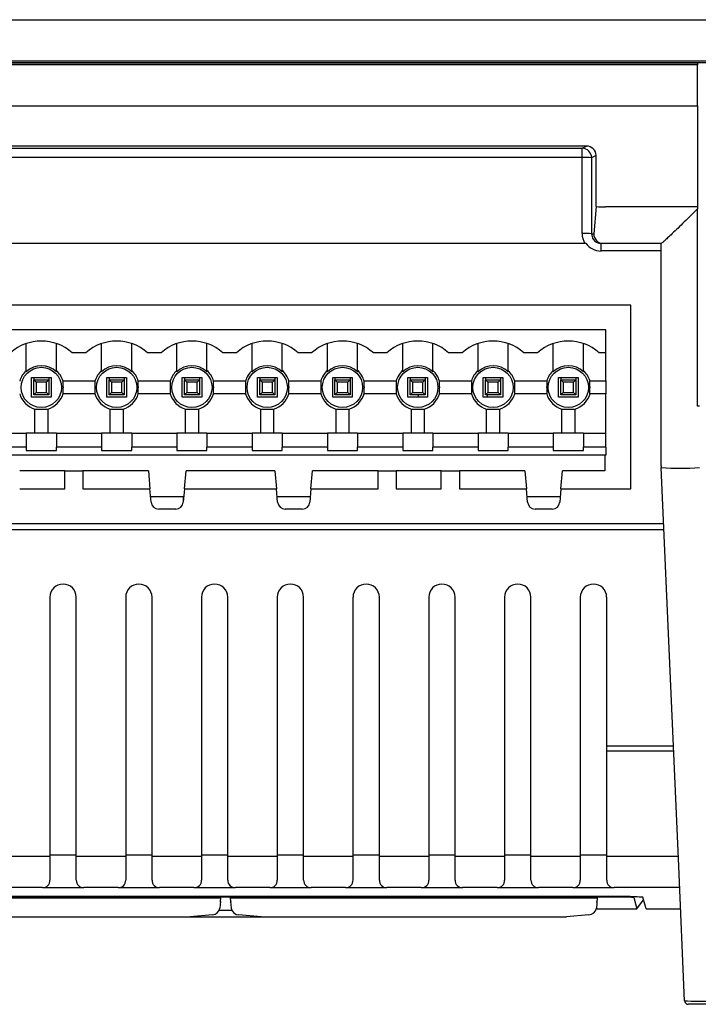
# Model space of a CAD drawing. Extents: x 909.4 to 931.4, y -8.5 to 8.5.
# Tile 29 of 31: x 919.9 to 921.7, y 2.9 to 5.4. Entities that reach past the tile are written whole.
import ezdxf

# ---------------------------------------------------------------- set-up
doc = ezdxf.new("R2010")
doc.units = 0
doc.header["$LTSCALE"] = 4
doc.header["$MEASUREMENT"] = 0
doc.layers.get('0').update_dxf_attribs({"linetype": 'CONTINUOUS'})

msp = doc.modelspace()

# ---------------------------------------------------------------- linework, layer by layer
for p, q in [((918.1184, 5.4494), (922.727, 5.4494)), ((918.4305, 5.3417), (922.3186, 5.3417)), ((922.3186, 5.3367), (918.4305, 5.3367)), ((918.4363, 5.3367), (921.6787, 5.3367)), ((921.6787, 5.3316), (918.4363, 5.3316)), ((921.6787, 5.3367), (921.6787, 5.3316)), ((921.6787, 5.2239), (921.6787, 5.3316)), ((918.4373, 5.2239), (921.6787, 5.2239)), ((921.6787, 5.2239), (921.6787, 4.9599)), ((921.3891, 5.1189), (918.5433, 5.1189)), ((918.555, 5.113), (921.3774, 5.113)), ((921.3774, 5.113), (921.3891, 5.1189)), ((921.3774, 5.0892), (921.3774, 5.113)), ((921.3774, 5.0892), (918.555, 5.0892)), ((921.3773, 4.8902), (921.3774, 5.0892)), ((921.4023, 5.0882), (921.4022, 4.8891)), ((921.414, 5.094), (921.4023, 5.0882)), ((921.414, 4.9609), (921.414, 5.094)), ((921.414, 4.9609), (921.4077, 4.8892)), ((921.6787, 4.9599), (921.4389, 4.9599)), ((921.6787, 4.9599), (921.6787, 4.9543)), ((921.6787, 4.4382), (921.6787, 4.9543)), ((921.4022, 4.8891), (921.4077, 4.8891)), ((921.3846, 4.8642), (918.5478, 4.8642)), ((921.3869, 4.8648), (921.3846, 4.8642)), ((921.4326, 4.8642), (921.427, 4.8642)), ((921.427, 4.8444), (921.427, 4.8642)), ((921.5843, 4.8444), (921.427, 4.8444)), ((921.5844, 4.8642), (921.4326, 4.8642)), ((921.5843, 4.2827), (921.5843, 4.8642)), ((921.5048, 4.7023), (918.4268, 4.7023)), ((921.5048, 4.7023), (921.47, 4.7023)), ((921.5048, 4.2226), (921.5048, 4.7023)), ((921.4398, 4.6384), (918.4871, 4.6384)), ((921.4398, 4.5782), (921.4398, 4.6384)), ((919.9241, 4.5284), (919.9241, 4.6023)), ((920.0028, 4.5284), (920.0028, 4.6023)), ((920.1209, 4.5284), (920.1209, 4.6023)), ((920.1997, 4.5284), (920.1997, 4.6023)), ((920.3178, 4.5284), (920.3178, 4.6023)), ((920.3965, 4.5284), (920.3965, 4.6023)), ((920.5146, 4.5284), (920.5146, 4.6023)), ((920.5934, 4.5284), (920.5934, 4.6023)), ((920.7115, 4.5284), (920.7115, 4.6023)), ((920.7902, 4.5284), (920.7902, 4.6023)), ((920.9083, 4.5284), (920.9083, 4.6023)), ((920.9871, 4.5284), (920.9871, 4.6023)), ((921.1052, 4.5284), (921.1052, 4.6023)), ((921.1839, 4.5284), (921.1839, 4.6023)), ((921.302, 4.5284), (921.302, 4.6023)), ((921.3808, 4.5284), (921.3808, 4.6023)), ((920.0796, 4.5782), (920.0441, 4.5782)), ((920.2764, 4.5782), (920.241, 4.5782)), ((920.4733, 4.5782), (920.4378, 4.5782)), ((920.6701, 4.5782), (920.6347, 4.5782)), ((920.867, 4.5782), (920.8315, 4.5782)), ((921.0638, 4.5782), (921.0284, 4.5782)), ((921.2607, 4.5782), (921.2252, 4.5782)), ((921.4398, 4.5782), (921.4221, 4.5782)), ((921.4398, 4.5044), (921.4398, 4.5782)), ((919.9378, 4.4621), (919.9378, 4.5132)), ((919.9378, 4.5132), (919.989, 4.5132)), ((919.9437, 4.5132), (919.9437, 4.5073)), ((919.9437, 4.468), (919.9437, 4.5073)), ((919.9499, 4.5012), (919.9437, 4.5073)), ((919.9437, 4.5073), (919.9831, 4.5073)), ((919.977, 4.5012), (919.9831, 4.5073)), ((919.9831, 4.5132), (919.9831, 4.5073)), ((919.9831, 4.5073), (919.9831, 4.468)), ((919.989, 4.5132), (919.989, 4.4621)), ((920.1347, 4.4621), (920.1347, 4.5132)), ((920.1347, 4.5132), (920.1859, 4.5132)), ((920.1406, 4.5132), (920.1406, 4.5073)), ((920.1467, 4.5012), (920.1406, 4.5073)), ((920.1406, 4.5073), (920.18, 4.5073)), ((920.1406, 4.468), (920.1406, 4.5073)), ((920.1739, 4.5012), (920.18, 4.5073)), ((920.18, 4.5132), (920.18, 4.5073)), ((920.18, 4.5073), (920.18, 4.468)), ((920.1859, 4.5132), (920.1859, 4.4621)), ((920.3315, 4.4621), (920.3315, 4.5132)), ((920.3315, 4.5132), (920.3827, 4.5132)), ((920.3374, 4.5132), (920.3374, 4.5073)), ((920.3374, 4.468), (920.3374, 4.5073)), ((920.3436, 4.5012), (920.3374, 4.5073)), ((920.3374, 4.5073), (920.3768, 4.5073)), ((920.3707, 4.5012), (920.3768, 4.5073)), ((920.3768, 4.5132), (920.3768, 4.5073)), ((920.3768, 4.5073), (920.3768, 4.468)), ((920.3827, 4.5132), (920.3827, 4.4621)), ((920.5284, 4.4621), (920.5284, 4.5132)), ((920.5284, 4.5132), (920.5796, 4.5132)), ((920.5343, 4.5132), (920.5343, 4.5073)), ((920.5404, 4.5012), (920.5343, 4.5073)), ((920.5343, 4.5073), (920.5737, 4.5073)), ((920.5343, 4.468), (920.5343, 4.5073)), ((920.5676, 4.5012), (920.5737, 4.5073)), ((920.5737, 4.5132), (920.5737, 4.5073)), ((920.5737, 4.5073), (920.5737, 4.468)), ((920.5796, 4.5132), (920.5796, 4.4621)), ((920.7252, 4.5132), (920.7764, 4.5132)), ((920.7252, 4.4621), (920.7252, 4.5132)), ((920.7311, 4.5132), (920.7311, 4.5073)), ((920.7311, 4.468), (920.7311, 4.5073)), ((920.7373, 4.5012), (920.7311, 4.5073)), ((920.7311, 4.5073), (920.7705, 4.5073)), ((920.7644, 4.5012), (920.7705, 4.5073)), ((920.7705, 4.5132), (920.7705, 4.5073)), ((920.7705, 4.5073), (920.7705, 4.468)), ((920.7764, 4.5132), (920.7764, 4.4621)), ((920.9221, 4.4621), (920.9221, 4.5132)), ((920.9221, 4.5132), (920.9733, 4.5132)), ((920.928, 4.5132), (920.928, 4.5073)), ((920.928, 4.468), (920.928, 4.5073)), ((920.9341, 4.5012), (920.928, 4.5073)), ((920.928, 4.5073), (920.9674, 4.5073)), ((920.9613, 4.5012), (920.9674, 4.5073)), ((920.9674, 4.5132), (920.9674, 4.5073)), ((920.9674, 4.5073), (920.9674, 4.468)), ((920.9733, 4.5132), (920.9733, 4.4621)), ((921.1189, 4.4621), (921.1189, 4.5132)), ((921.1189, 4.5132), (921.1701, 4.5132)), ((921.1248, 4.5132), (921.1248, 4.5073)), ((921.1248, 4.468), (921.1248, 4.5073)), ((921.131, 4.5012), (921.1248, 4.5073)), ((921.1248, 4.5073), (921.1642, 4.5073)), ((921.1581, 4.5012), (921.1642, 4.5073)), ((921.1642, 4.5132), (921.1642, 4.5073)), ((921.1642, 4.5073), (921.1642, 4.468)), ((921.1701, 4.5132), (921.1701, 4.4621)), ((921.3158, 4.4621), (921.3158, 4.5132)), ((921.3158, 4.5132), (921.367, 4.5132)), ((921.3217, 4.5132), (921.3217, 4.5073)), ((921.3217, 4.468), (921.3217, 4.5073)), ((921.3278, 4.5012), (921.3217, 4.5073)), ((921.3217, 4.5073), (921.3611, 4.5073)), ((921.355, 4.5012), (921.3611, 4.5073)), ((921.3611, 4.5132), (921.3611, 4.5073)), ((921.3611, 4.5073), (921.3611, 4.468)), ((921.367, 4.5132), (921.367, 4.4621)), ((919.9499, 4.5012), (919.9499, 4.4741)), ((919.977, 4.5012), (919.9499, 4.5012)), ((919.977, 4.4741), (919.977, 4.5012)), ((920.0201, 4.4889), (920.0201, 4.5044)), ((920.0201, 4.5044), (920.1036, 4.5044)), ((920.0201, 4.4889), (920.0201, 4.4864)), ((920.0201, 4.4709), (920.0201, 4.4864)), ((920.1036, 4.5044), (920.1036, 4.4889)), ((920.1036, 4.4889), (920.1036, 4.4864)), ((920.1036, 4.4864), (920.1036, 4.4709)), ((920.1467, 4.5012), (920.1467, 4.4741)), ((920.1739, 4.5012), (920.1467, 4.5012)), ((920.1739, 4.4741), (920.1739, 4.5012)), ((920.2169, 4.4889), (920.2169, 4.5044)), ((920.2169, 4.5044), (920.3005, 4.5044)), ((920.2169, 4.4889), (920.2169, 4.4864)), ((920.2169, 4.4709), (920.2169, 4.4864)), ((920.3005, 4.5044), (920.3005, 4.4889)), ((920.3005, 4.4889), (920.3005, 4.4864)), ((920.3005, 4.4864), (920.3005, 4.4709)), ((920.3436, 4.5012), (920.3436, 4.4741)), ((920.3707, 4.5012), (920.3436, 4.5012)), ((920.3707, 4.4741), (920.3707, 4.5012)), ((920.4138, 4.4889), (920.4138, 4.5044)), ((920.4138, 4.5044), (920.4973, 4.5044)), ((920.4138, 4.4889), (920.4138, 4.4864)), ((920.4138, 4.4709), (920.4138, 4.4864)), ((920.4973, 4.5044), (920.4973, 4.4889)), ((920.4973, 4.4889), (920.4973, 4.4864)), ((920.4973, 4.4864), (920.4973, 4.4709)), ((920.5676, 4.5012), (920.5404, 4.5012)), ((920.5404, 4.5012), (920.5404, 4.4741)), ((920.5676, 4.4741), (920.5676, 4.5012)), ((920.6106, 4.4889), (920.6106, 4.5044)), ((920.6106, 4.5044), (920.6942, 4.5044)), ((920.6106, 4.4889), (920.6106, 4.4864)), ((920.6106, 4.4709), (920.6106, 4.4864)), ((920.6942, 4.5044), (920.6942, 4.4889)), ((920.6942, 4.4889), (920.6942, 4.4864)), ((920.6942, 4.4864), (920.6942, 4.4709)), ((920.7373, 4.5012), (920.7373, 4.4741)), ((920.7644, 4.5012), (920.7373, 4.5012)), ((920.7644, 4.4741), (920.7644, 4.5012)), ((920.8075, 4.4889), (920.8075, 4.5044)), ((920.8075, 4.5044), (920.891, 4.5044)), ((920.8075, 4.4889), (920.8075, 4.4864)), ((920.8075, 4.4709), (920.8075, 4.4864)), ((920.891, 4.5044), (920.891, 4.4889)), ((920.891, 4.4889), (920.891, 4.4864)), ((920.891, 4.4864), (920.891, 4.4709)), ((920.9341, 4.5012), (920.9341, 4.4741)), ((920.9613, 4.5012), (920.9341, 4.5012)), ((920.9613, 4.4741), (920.9613, 4.5012)), ((921.0043, 4.4889), (921.0043, 4.5044)), ((921.0043, 4.5044), (921.0879, 4.5044)), ((921.0043, 4.4889), (921.0043, 4.4864)), ((921.0043, 4.4709), (921.0043, 4.4864)), ((921.0879, 4.5044), (921.0879, 4.4889)), ((921.0879, 4.4889), (921.0879, 4.4864)), ((921.0879, 4.4864), (921.0879, 4.4709)), ((921.131, 4.5012), (921.131, 4.4741)), ((921.1581, 4.5012), (921.131, 4.5012)), ((921.1581, 4.4741), (921.1581, 4.5012)), ((921.2012, 4.4889), (921.2012, 4.5044)), ((921.2012, 4.5044), (921.2847, 4.5044)), ((921.2012, 4.4864), (921.2012, 4.4889)), ((921.2012, 4.4709), (921.2012, 4.4864)), ((921.2847, 4.5044), (921.2847, 4.4889)), ((921.2847, 4.4864), (921.2847, 4.4889)), ((921.2847, 4.4864), (921.2847, 4.4709)), ((921.3278, 4.5012), (921.3278, 4.4741)), ((921.355, 4.5012), (921.3278, 4.5012)), ((921.355, 4.4741), (921.355, 4.5012)), ((921.398, 4.5044), (921.4398, 4.5044)), ((921.398, 4.4889), (921.398, 4.5044)), ((921.398, 4.4889), (921.398, 4.4864)), ((921.398, 4.4709), (921.398, 4.4864)), ((921.4398, 4.5044), (921.4398, 4.4709)), ((919.989, 4.4621), (919.9378, 4.4621)), ((919.9437, 4.468), (919.9499, 4.4741)), ((919.9831, 4.468), (919.9437, 4.468)), ((919.9499, 4.4741), (919.977, 4.4741)), ((919.9831, 4.468), (919.977, 4.4741)), ((920.1036, 4.4709), (920.0201, 4.4709)), ((920.1859, 4.4621), (920.1347, 4.4621)), ((920.1406, 4.468), (920.1467, 4.4741)), ((920.18, 4.468), (920.1406, 4.468)), ((920.1467, 4.4741), (920.1739, 4.4741)), ((920.18, 4.468), (920.1739, 4.4741)), ((920.3005, 4.4709), (920.2169, 4.4709)), ((920.3827, 4.4621), (920.3315, 4.4621)), ((920.3374, 4.468), (920.3436, 4.4741)), ((920.3768, 4.468), (920.3374, 4.468)), ((920.3436, 4.4741), (920.3707, 4.4741)), ((920.3768, 4.468), (920.3707, 4.4741)), ((920.4973, 4.4709), (920.4138, 4.4709)), ((920.5796, 4.4621), (920.5284, 4.4621)), ((920.5343, 4.468), (920.5404, 4.4741)), ((920.5737, 4.468), (920.5343, 4.468)), ((920.5404, 4.4741), (920.5676, 4.4741)), ((920.5737, 4.468), (920.5676, 4.4741)), ((920.6942, 4.4709), (920.6106, 4.4709)), ((920.7764, 4.4621), (920.7252, 4.4621)), ((920.7311, 4.468), (920.7373, 4.4741)), ((920.7705, 4.468), (920.7311, 4.468)), ((920.7373, 4.4741), (920.7644, 4.4741)), ((920.7705, 4.468), (920.7644, 4.4741)), ((920.891, 4.4709), (920.8075, 4.4709)), ((920.9733, 4.4621), (920.9221, 4.4621)), ((920.928, 4.468), (920.9341, 4.4741)), ((920.9674, 4.468), (920.928, 4.468)), ((920.9341, 4.4741), (920.9613, 4.4741)), ((920.9486, 4.468), (920.9486, 4.4621)), ((920.9674, 4.468), (920.9613, 4.4741)), ((921.0879, 4.4709), (921.0043, 4.4709)), ((921.1701, 4.4621), (921.1189, 4.4621)), ((921.1248, 4.468), (921.131, 4.4741)), ((921.1642, 4.468), (921.1248, 4.468)), ((921.1297, 4.4621), (921.1297, 4.468)), ((921.131, 4.4741), (921.1581, 4.4741)), ((921.1642, 4.468), (921.1581, 4.4741)), ((921.2847, 4.4709), (921.2012, 4.4709)), ((921.367, 4.4621), (921.3158, 4.4621)), ((921.3217, 4.468), (921.3278, 4.4741)), ((921.3611, 4.468), (921.3217, 4.468)), ((921.3278, 4.4741), (921.355, 4.4741)), ((921.3611, 4.468), (921.355, 4.4741)), ((921.4398, 4.4709), (921.398, 4.4709)), ((921.4398, 4.3678), (921.4398, 4.4709)), ((919.9467, 4.3678), (919.9467, 4.431)), ((919.9467, 4.431), (919.9622, 4.431)), ((919.9622, 4.431), (919.9647, 4.431)), ((919.9647, 4.431), (919.9802, 4.431)), ((919.9802, 4.431), (919.9802, 4.3678)), ((920.1436, 4.3678), (920.1436, 4.431)), ((920.1436, 4.431), (920.159, 4.431)), ((920.159, 4.431), (920.1615, 4.431)), ((920.1615, 4.431), (920.177, 4.431)), ((920.177, 4.431), (920.177, 4.3678)), ((920.3404, 4.3678), (920.3404, 4.431)), ((920.3404, 4.431), (920.3559, 4.431)), ((920.3559, 4.431), (920.3584, 4.431)), ((920.3584, 4.431), (920.3739, 4.431)), ((920.3739, 4.431), (920.3739, 4.3678)), ((920.5373, 4.3678), (920.5373, 4.431)), ((920.5373, 4.431), (920.5527, 4.431)), ((920.5527, 4.431), (920.5552, 4.431)), ((920.5552, 4.431), (920.5707, 4.431)), ((920.5707, 4.431), (920.5707, 4.3678)), ((920.7341, 4.3678), (920.7341, 4.431)), ((920.7341, 4.431), (920.7496, 4.431)), ((920.7496, 4.431), (920.7521, 4.431)), ((920.7521, 4.431), (920.7676, 4.431)), ((920.7676, 4.431), (920.7676, 4.3678)), ((920.931, 4.3678), (920.931, 4.431)), ((920.931, 4.431), (920.9464, 4.431)), ((920.9464, 4.431), (920.9489, 4.431)), ((920.9489, 4.431), (920.9644, 4.431)), ((920.9644, 4.431), (920.9644, 4.3678)), ((921.1278, 4.3678), (921.1278, 4.431)), ((921.1278, 4.431), (921.1433, 4.431)), ((921.1433, 4.431), (921.1458, 4.431)), ((921.1458, 4.431), (921.1613, 4.431)), ((921.1613, 4.431), (921.1613, 4.3678)), ((921.3247, 4.3678), (921.3247, 4.431)), ((921.3247, 4.431), (921.3401, 4.431)), ((921.3401, 4.431), (921.3426, 4.431)), ((921.3426, 4.431), (921.3581, 4.431)), ((921.3581, 4.431), (921.3581, 4.3678)), ((921.6843, 4.4382), (921.6787, 4.4382)), ((919.806, 4.3678), (919.9241, 4.3678)), ((919.9241, 4.3678), (919.9241, 4.3317)), ((920.0028, 4.3678), (919.9241, 4.3678)), ((920.0028, 4.3678), (920.0028, 4.3317)), ((920.0028, 4.3678), (920.1209, 4.3678)), ((920.1209, 4.3678), (920.1209, 4.3317)), ((920.1997, 4.3678), (920.1209, 4.3678)), ((920.1997, 4.3678), (920.1997, 4.3317)), ((920.1997, 4.3678), (920.3178, 4.3678)), ((920.3178, 4.3678), (920.3178, 4.3317)), ((920.3965, 4.3678), (920.3178, 4.3678)), ((920.3965, 4.3678), (920.3965, 4.3317)), ((920.3965, 4.3678), (920.5146, 4.3678)), ((920.5146, 4.3678), (920.5146, 4.3317)), ((920.5934, 4.3678), (920.5146, 4.3678)), ((920.5934, 4.3678), (920.5934, 4.3317)), ((920.5934, 4.3678), (920.7115, 4.3678)), ((920.7115, 4.3678), (920.7115, 4.3317)), ((920.7902, 4.3678), (920.7115, 4.3678)), ((920.7902, 4.3678), (920.7902, 4.3317)), ((920.7902, 4.3678), (920.9083, 4.3678)), ((920.9083, 4.3678), (920.9083, 4.3317)), ((920.9871, 4.3678), (920.9083, 4.3678)), ((920.9871, 4.3678), (920.9871, 4.3317)), ((920.9871, 4.3678), (921.1052, 4.3678)), ((921.1052, 4.3678), (921.1052, 4.3317)), ((921.1839, 4.3678), (921.1052, 4.3678)), ((921.1839, 4.3678), (921.1839, 4.3317)), ((921.1839, 4.3678), (921.302, 4.3678)), ((921.302, 4.3678), (921.302, 4.3317)), ((921.3808, 4.3678), (921.302, 4.3678)), ((921.3808, 4.3678), (921.3808, 4.3317)), ((921.3808, 4.3678), (921.4398, 4.3678)), ((921.4398, 4.3317), (921.4398, 4.3678)), ((919.9241, 4.3317), (919.806, 4.3317)), ((919.9241, 4.3317), (919.9241, 4.3224)), ((920.1209, 4.3317), (920.0028, 4.3317)), ((920.0028, 4.3224), (920.0028, 4.3317)), ((920.1209, 4.3317), (920.1209, 4.3224)), ((920.3178, 4.3317), (920.1997, 4.3317)), ((920.1997, 4.3224), (920.1997, 4.3317)), ((920.3178, 4.3317), (920.3178, 4.3224)), ((920.5146, 4.3317), (920.3965, 4.3317)), ((920.3965, 4.3224), (920.3965, 4.3317)), ((920.5146, 4.3317), (920.5146, 4.3224)), ((920.7115, 4.3317), (920.5934, 4.3317)), ((920.5934, 4.3224), (920.5934, 4.3317)), ((920.7115, 4.3317), (920.7115, 4.3224)), ((920.9083, 4.3317), (920.7902, 4.3317)), ((920.7902, 4.3224), (920.7902, 4.3317)), ((920.9083, 4.3317), (920.9083, 4.3224)), ((921.1052, 4.3317), (920.9871, 4.3317)), ((920.9871, 4.3224), (920.9871, 4.3317)), ((921.1052, 4.3317), (921.1052, 4.3224)), ((921.302, 4.3317), (921.1839, 4.3317)), ((921.1839, 4.3224), (921.1839, 4.3317)), ((921.302, 4.3317), (921.302, 4.3224)), ((921.4398, 4.3317), (921.3808, 4.3317)), ((921.3808, 4.3224), (921.3808, 4.3317)), ((921.4398, 4.3317), (921.4398, 4.3108)), ((921.4398, 4.3108), (918.4871, 4.3108)), ((919.9241, 4.3224), (920.0028, 4.3224)), ((920.1209, 4.3224), (920.1997, 4.3224)), ((920.3178, 4.3224), (920.3965, 4.3224)), ((920.5146, 4.3224), (920.5934, 4.3224)), ((920.7115, 4.3224), (920.7902, 4.3224)), ((920.9083, 4.3224), (920.9871, 4.3224)), ((921.1052, 4.3224), (921.1839, 4.3224)), ((921.302, 4.3224), (921.3808, 4.3224)), ((921.437, 4.3108), (921.437, 4.2692)), ((921.5982, 3.9615), (921.5844, 4.2784)), ((920.0249, 4.2692), (919.9068, 4.2692)), ((920.0249, 4.2226), (920.0249, 4.2692)), ((920.0249, 4.2692), (920.0721, 4.2692)), ((920.0721, 4.2692), (920.0721, 4.2226)), ((920.2434, 4.2692), (920.0721, 4.2692)), ((920.2434, 4.2692), (920.2475, 4.2226)), ((920.3377, 4.2226), (920.3418, 4.2692)), ((920.5741, 4.2692), (920.3418, 4.2692)), ((920.5741, 4.2692), (920.5782, 4.2226)), ((920.6684, 4.2226), (920.6725, 4.2692)), ((920.8438, 4.2692), (920.6725, 4.2692)), ((920.8438, 4.2226), (920.8438, 4.2692)), ((920.8438, 4.2692), (920.891, 4.2692)), ((920.891, 4.2692), (920.891, 4.2226)), ((921.0091, 4.2692), (920.891, 4.2692)), ((921.0091, 4.2226), (921.0091, 4.2692)), ((921.0091, 4.2692), (921.0564, 4.2692)), ((921.0564, 4.2692), (921.0564, 4.2226)), ((921.2276, 4.2692), (921.0564, 4.2692)), ((921.2276, 4.2692), (921.2317, 4.2226)), ((921.322, 4.2226), (921.326, 4.2692)), ((921.437, 4.2692), (921.326, 4.2692)), ((919.9068, 4.2226), (920.0249, 4.2226)), ((920.0721, 4.2226), (920.2475, 4.2226)), ((920.2506, 4.1872), (920.2475, 4.2226)), ((920.3359, 4.2014), (920.2493, 4.2014)), ((920.3377, 4.2226), (920.3346, 4.1872)), ((920.3346, 4.2014), (920.3346, 4.1873)), ((920.3377, 4.2226), (920.5782, 4.2226)), ((920.5813, 4.1872), (920.5782, 4.2226)), ((920.6666, 4.2014), (920.58, 4.2014)), ((920.6684, 4.2226), (920.6653, 4.1872)), ((920.6684, 4.2226), (920.8438, 4.2226)), ((920.891, 4.2226), (921.0091, 4.2226)), ((921.0564, 4.2226), (921.2317, 4.2226)), ((921.2348, 4.1872), (921.2317, 4.2226)), ((921.3201, 4.2014), (921.2336, 4.2014)), ((921.322, 4.2226), (921.3189, 4.1872)), ((921.322, 4.2226), (921.5048, 4.2226)), ((921.47, 4.2226), (921.5048, 4.2226)), ((920.315, 4.1692), (920.2702, 4.1692)), ((920.6457, 4.1692), (920.6009, 4.1692)), ((921.2993, 4.1692), (921.2544, 4.1692)), ((918.2674, 4.1318), (921.5908, 4.1318)), ((921.5915, 4.1155), (918.2674, 4.1155)), ((921.6299, 3.2356), (921.5982, 3.9615)), ((919.9859, 3.9388), (919.9859, 3.5509)), ((919.9859, 3.9388), (919.9859, 3.5509)), ((920.0548, 3.5509), (920.0548, 3.9388)), ((920.184, 3.9388), (920.184, 3.5509)), ((920.184, 3.9388), (920.184, 3.5509)), ((920.2529, 3.5509), (920.2529, 3.9388)), ((920.3821, 3.9388), (920.3821, 3.5509)), ((920.3821, 3.9388), (920.3821, 3.5509)), ((920.451, 3.5509), (920.451, 3.9388)), ((920.5802, 3.9388), (920.5802, 3.5509)), ((920.5802, 3.9388), (920.5802, 3.5509)), ((920.6491, 3.5509), (920.6491, 3.9388)), ((920.7783, 3.9388), (920.7783, 3.5509)), ((920.7783, 3.9388), (920.7783, 3.5509)), ((920.8472, 3.5509), (920.8472, 3.9388)), ((920.9765, 3.9388), (920.9765, 3.5509)), ((920.9765, 3.9388), (920.9765, 3.5509)), ((921.0454, 3.5509), (921.0454, 3.9388)), ((921.1746, 3.9388), (921.1746, 3.5509)), ((921.1746, 3.9388), (921.1746, 3.5509)), ((921.2435, 3.5509), (921.2435, 3.9388)), ((921.3727, 3.9388), (921.3727, 3.5509)), ((921.3727, 3.9388), (921.3727, 3.5509)), ((921.4416, 3.5509), (921.4416, 3.9388)), ((919.9859, 3.5509), (919.9859, 3.54)), ((919.9859, 3.54), (919.9859, 3.1989)), ((920.0548, 3.54), (920.0548, 3.5509)), ((920.0548, 3.1989), (920.0548, 3.54)), ((920.184, 3.5509), (920.184, 3.54)), ((920.184, 3.54), (920.184, 3.1989)), ((920.2529, 3.54), (920.2529, 3.5509)), ((920.2529, 3.1989), (920.2529, 3.54)), ((920.3821, 3.5509), (920.3821, 3.54)), ((920.3821, 3.54), (920.3821, 3.1989)), ((920.451, 3.54), (920.451, 3.5509)), ((920.451, 3.1989), (920.451, 3.54)), ((920.5802, 3.5509), (920.5802, 3.54)), ((920.5802, 3.54), (920.5802, 3.1989)), ((920.6491, 3.54), (920.6491, 3.5509)), ((920.6491, 3.1989), (920.6491, 3.54)), ((920.7783, 3.5509), (920.7783, 3.54)), ((920.7783, 3.54), (920.7783, 3.1989)), ((920.8472, 3.54), (920.8472, 3.5509)), ((920.8472, 3.1989), (920.8472, 3.54)), ((920.9765, 3.5509), (920.9765, 3.54)), ((920.9765, 3.54), (920.9765, 3.1989)), ((921.0454, 3.54), (921.0454, 3.5509)), ((921.0454, 3.1989), (921.0454, 3.54)), ((921.1746, 3.5509), (921.1746, 3.54)), ((921.1746, 3.54), (921.1746, 3.1989)), ((921.2435, 3.54), (921.2435, 3.5509)), ((921.2435, 3.1989), (921.2435, 3.54)), ((921.3727, 3.5509), (921.3727, 3.54)), ((921.3727, 3.54), (921.3727, 3.1989)), ((921.4416, 3.54), (921.4416, 3.5509)), ((921.4416, 3.5501), (921.6162, 3.5501)), ((921.4416, 3.2645), (921.4416, 3.54)), ((921.4416, 3.1989), (921.4416, 3.54)), ((921.6168, 3.5365), (921.4416, 3.5365)), ((919.9859, 3.261), (919.8566, 3.261)), ((919.9859, 3.2646), (920.0548, 3.2646)), ((920.184, 3.261), (920.0548, 3.261)), ((920.184, 3.2646), (920.2529, 3.2646)), ((920.3821, 3.261), (920.2529, 3.261)), ((920.3821, 3.2646), (920.451, 3.2646)), ((920.5802, 3.261), (920.451, 3.261)), ((920.5802, 3.2646), (920.6491, 3.2646)), ((920.7783, 3.261), (920.6491, 3.261)), ((920.7783, 3.2646), (920.8472, 3.2646)), ((920.9765, 3.261), (920.8472, 3.261)), ((920.9765, 3.2646), (921.0454, 3.2646)), ((921.1746, 3.261), (921.0454, 3.261)), ((921.1746, 3.2646), (921.2435, 3.2646)), ((921.3727, 3.261), (921.2435, 3.261)), ((921.3727, 3.2646), (921.4416, 3.2646)), ((921.5708, 3.261), (921.4416, 3.261)), ((921.6288, 3.261), (921.4613, 3.261)), ((921.6453, 2.8835), (921.6299, 3.2356)), ((919.9662, 3.1792), (919.8763, 3.1792)), ((919.9677, 3.1792), (920.0744, 3.1792)), ((920.1643, 3.1792), (920.0744, 3.1792)), ((920.1658, 3.1792), (920.2726, 3.1792)), ((920.3624, 3.1792), (920.2726, 3.1792)), ((920.3639, 3.1792), (920.4707, 3.1792)), ((920.5605, 3.1792), (920.4707, 3.1792)), ((920.562, 3.1792), (920.6688, 3.1792)), ((920.7587, 3.1792), (920.6688, 3.1792)), ((920.7602, 3.1792), (920.8669, 3.1792)), ((920.9568, 3.1792), (920.8669, 3.1792)), ((920.9583, 3.1792), (921.065, 3.1792)), ((921.1549, 3.1792), (921.065, 3.1792)), ((921.1564, 3.1792), (921.2632, 3.1792)), ((921.353, 3.1792), (921.2632, 3.1792)), ((921.3545, 3.1792), (921.4613, 3.1792)), ((921.6324, 3.1792), (921.4613, 3.1792)), ((921.5511, 3.1792), (921.4613, 3.1792)), ((921.498, 3.1558), (918.4084, 3.1558)), ((921.4874, 3.1546), (918.419, 3.1546)), ((919.4736, 3.1523), (920.4328, 3.1523)), ((920.432, 3.1427), (920.4305, 3.1256)), ((920.4319, 3.1416), (920.432, 3.1427)), ((920.432, 3.1427), (920.4328, 3.1523)), ((920.4578, 3.1523), (921.4171, 3.1523)), ((920.4587, 3.1427), (920.4578, 3.1523)), ((920.4587, 3.1427), (920.4588, 3.1416)), ((920.4602, 3.1256), (920.4587, 3.1427)), ((921.4171, 3.1523), (921.4147, 3.1256)), ((921.4161, 3.1416), (921.4162, 3.1427)), ((921.5125, 3.1533), (921.5204, 3.1239)), ((921.5204, 3.1239), (921.5383, 3.1473)), ((921.5446, 3.1239), (921.536, 3.154)), ((920.4292, 3.1205), (920.4615, 3.1205)), ((921.4143, 3.1239), (921.5204, 3.1239)), ((921.5446, 3.1239), (921.6348, 3.1239)), ((919.554, 3.1026), (920.3524, 3.1026)), ((919.5542, 3.1026), (920.3522, 3.1026)), ((920.4109, 3.1078), (920.3524, 3.1026)), ((920.3524, 3.1026), (920.5382, 3.1026)), ((920.5385, 3.1026), (920.4798, 3.1078)), ((920.5382, 3.1026), (921.3367, 3.1026)), ((920.5385, 3.1026), (921.3364, 3.1026)), ((921.3951, 3.1078), (921.3367, 3.1026)), ((921.7446, 2.8741), (921.6551, 2.8741))]:
    msp.add_line(p, q)
for centre, radius in [((919.9634, 4.4876), 0.0527), ((920.1603, 4.4876), 0.0527), ((920.3571, 4.4876), 0.0527), ((920.554, 4.4876), 0.0527), ((920.7508, 4.4876), 0.0527), ((920.9477, 4.4876), 0.0527), ((921.1445, 4.4876), 0.0527), ((921.3414, 4.4876), 0.0527), ((919.9634, 4.4876), 0.0000197), ((920.1603, 4.4876), 0.0000197), ((920.3571, 4.4876), 0.0000197), ((920.554, 4.4876), 0.0000197), ((920.7508, 4.4876), 0.0000197), ((920.9477, 4.4876), 0.0000197), ((921.1445, 4.4876), 0.0000197), ((921.3414, 4.4876), 0.0000197)]:
    msp.add_circle(centre, radius)
for centre, radius, start, end in [((921.3772, 5.088), 0.0251, 0.3899, 89.6648), ((921.3889, 5.0938), 0.0251, 0.3899, 89.6648), ((921.3828, 4.9301), 0.1592, 82.9833, 91.9625), ((921.4334, 5.134), 0.1742, 263.6083, 271.8137), ((921.3828, 4.7311), 0.1592, 82.9836, 91.9625), ((921.4327, 4.8892), 0.025, 180.1086, 269.8911), ((919.9634, 4.4873), 0.1216, 48.4011, 131.5989), ((920.1603, 4.4873), 0.1216, 48.4011, 131.5989), ((920.3571, 4.4873), 0.1216, 48.4011, 131.5989), ((920.554, 4.4873), 0.1216, 48.4011, 131.5989), ((920.7508, 4.4873), 0.1216, 48.4011, 131.5989), ((920.9477, 4.4873), 0.1216, 48.4011, 131.5989), ((921.1445, 4.4873), 0.1216, 48.4011, 131.5989), ((921.3414, 4.4873), 0.1216, 48.4011, 131.5989), ((919.9634, 4.4876), 0.0566, 45.9743, 134.0257), ((920.1603, 4.4876), 0.0566, 45.9743, 134.0257), ((920.3571, 4.4876), 0.0566, 45.9743, 134.0257), ((920.554, 4.4876), 0.0566, 45.9743, 134.0257), ((920.7508, 4.4876), 0.0566, 45.9743, 134.0257), ((920.9477, 4.4876), 0.0566, 45.9743, 134.0257), ((921.1445, 4.4876), 0.0566, 45.9743, 134.0257), ((921.3414, 4.4876), 0.0566, 45.9743, 134.0257), ((919.9634, 4.4876), 0.0591, 131.8103, 163.5408), ((919.9634, 4.4876), 0.0591, 16.4592, 48.1897), ((920.1603, 4.4876), 0.0591, 131.8103, 163.5408), ((920.1603, 4.4876), 0.0591, 16.4592, 48.1897), ((920.3571, 4.4876), 0.0591, 131.8103, 163.5408), ((920.3571, 4.4876), 0.0591, 16.4592, 48.1897), ((920.554, 4.4876), 0.0591, 131.8103, 163.5408), ((920.554, 4.4876), 0.0591, 16.4592, 48.1897), ((920.7508, 4.4876), 0.0591, 131.8103, 163.5408), ((920.7508, 4.4876), 0.0591, 16.4592, 48.1897), ((920.9477, 4.4876), 0.0591, 131.8103, 163.5408), ((920.9477, 4.4876), 0.0591, 16.4592, 48.1897), ((921.1445, 4.4876), 0.0591, 131.8103, 163.5408), ((921.1445, 4.4876), 0.0591, 16.4592, 48.1897), ((921.3414, 4.4876), 0.0591, 131.8103, 163.5408), ((921.3414, 4.4876), 0.0591, 16.4592, 48.1897), ((919.9634, 4.4876), 0.0591, 196.4592, 253.5408), ((919.9634, 4.4876), 0.0591, 286.4592, 343.5408), ((920.1603, 4.4876), 0.0591, 196.4592, 253.5408), ((920.1603, 4.4876), 0.0591, 286.4592, 343.5408), ((920.3571, 4.4876), 0.0591, 196.4592, 253.5408), ((920.3571, 4.4876), 0.0591, 286.4592, 343.5408), ((920.554, 4.4876), 0.0591, 196.4592, 253.5408), ((920.554, 4.4876), 0.0591, 286.4592, 343.5408), ((920.7508, 4.4876), 0.0591, 196.4592, 253.5408), ((920.7508, 4.4876), 0.0591, 286.4592, 343.5408), ((920.9477, 4.4876), 0.0591, 196.4592, 253.5408), ((920.9477, 4.4876), 0.0591, 286.4592, 343.5408), ((921.1445, 4.4876), 0.0591, 196.4592, 253.5408), ((921.1445, 4.4876), 0.0591, 286.4592, 343.5408), ((921.3414, 4.4876), 0.0591, 196.4592, 253.5408), ((921.3414, 4.4876), 0.0591, 286.4592, 343.5408), ((921.6843, 4.2827), 0.1, 180, 182.5), ((921.6344, 4.8522), 0.576, 265.0248, 274.9748), ((920.2702, 4.1889), 0.0197, 185, 270), ((920.315, 4.1889), 0.0197, 270, 355), ((920.6009, 4.1889), 0.0197, 185, 270), ((920.6457, 4.1889), 0.0197, 270, 355), ((921.2544, 4.1889), 0.0197, 185, 270), ((921.2993, 4.1889), 0.0197, 270, 355), ((920.0203, 3.9388), 0.0344, 0, 180), ((920.2184, 3.9388), 0.0344, 0, 180), ((920.4165, 3.9388), 0.0344, 0, 180), ((920.6147, 3.9388), 0.0344, 0, 180), ((920.8128, 3.9388), 0.0344, 0, 180), ((921.0109, 3.9388), 0.0344, 0, 180), ((921.209, 3.9388), 0.0344, 0, 180), ((921.4071, 3.9388), 0.0344, 0, 180), ((919.9677, 3.1974), 0.0182, 265.2704, 4.5682), ((920.0737, 3.1982), 0.0189, 177.8465, 272.315), ((920.1658, 3.1974), 0.0182, 265.2704, 4.5682), ((920.2718, 3.1982), 0.0189, 177.8465, 272.315), ((920.3639, 3.1974), 0.0182, 265.2704, 4.5682), ((920.4699, 3.1982), 0.0189, 177.8465, 272.315), ((920.562, 3.1974), 0.0182, 265.2704, 4.5682), ((920.668, 3.1982), 0.0189, 177.8465, 272.315), ((920.7602, 3.1974), 0.0182, 265.2704, 4.5682), ((920.8662, 3.1982), 0.0189, 177.8465, 272.315), ((920.9583, 3.1974), 0.0182, 265.2704, 4.5682), ((921.0643, 3.1982), 0.0189, 177.8465, 272.315), ((921.1564, 3.1974), 0.0182, 265.2704, 4.5682), ((921.2624, 3.1982), 0.0189, 177.8465, 272.315), ((921.3545, 3.1974), 0.0182, 265.2704, 4.5682), ((921.4605, 3.1982), 0.0189, 177.8465, 272.315), ((921.4871, 2.9143), 0.2403, 83.9243, 89.9194), ((921.4835, 2.4544), 0.7016, 85.7106, 88.8141), ((920.4081, 3.1305), 0.0229, 277.0288, 347.6199), ((920.4804, 3.1282), 0.0204, 187.1932, 268.1583), ((921.3923, 3.1305), 0.0229, 277.0288, 347.6199), ((921.6551, 2.8839), 0.00984, 182.5, 270)]:
    msp.add_arc(centre, radius, start, end)
for centre, major_axis, ratio, start_param, end_param in [((921.4275, 4.8904), (0.046, 0.0202), 0.994369, 2.728682, 3.276285), ((921.4275, 4.8892), (0.0241, 0.0078), 0.986023, 2.827427, 3.422815), ((921.4279, 4.8892), (0.0208, 0.015), 0.962329, 3.096356, 4.067962), ((921.4279, 4.8944), (0.0394, 0.0318), 0.981376, 3.085941, 4.024299), ((921.7454, 2.8839), (0.1001, 0.0004), 0.018961, 3.142339, 4.704712)]:
    msp.add_ellipse(centre, major_axis=major_axis, ratio=ratio, start_param=start_param, end_param=end_param)
for points, knots in [([(920.1796, 5.3367), (920.1797, 5.3367), (920.1799, 5.3367), (920.1816, 5.3367), (920.1844, 5.3367), (920.1877, 5.3367), (920.1888, 5.3367)], [0, 0, 0, 0, 0.1941859, 0.3968152, 0.8002677, 1, 1, 1, 1]), ([(920.5425, 5.3367), (920.5443, 5.3367), (920.5483, 5.3367), (920.5516, 5.3367), (920.5534, 5.3367), (920.5536, 5.3367), (920.5536, 5.3367)], [0, 0, 0, 0, 0.288494, 0.646754, 0.826581, 1, 1, 1, 1]), ([(921.5285, 5.3367), (921.5288, 5.3367), (921.5315, 5.3367), (921.5358, 5.3367), (921.5395, 5.3367), (921.5404, 5.3367), (921.5406, 5.3367)], [0, 0, 0, 0, 0.047105, 0.47028, 0.893725, 1, 1, 1, 1]), ([(921.6787, 4.9543), (921.6671, 4.9428), (921.644, 4.9198), (921.6176, 4.8943), (921.601, 4.8785), (921.592, 4.8703), (921.5861, 4.8652), (921.585, 4.8645), (921.5844, 4.8642)], [0, 0, 0, 0, 0.276395, 0.551587, 0.679552, 0.794599, 0.899828, 1, 1, 1, 1]), ([(921.4416, 3.1989), (921.4416, 3.2004), (921.4416, 3.2034), (921.4416, 3.2183), (921.4416, 3.239), (921.4416, 3.2561), (921.4416, 3.2645)], [0, 0, 0, 0, 0.248328, 0.49998, 0.751443, 1, 1, 1, 1])]:
    msp.add_open_spline(points, degree=3, knots=knots)

doc.saveas('drawing.dxf')
